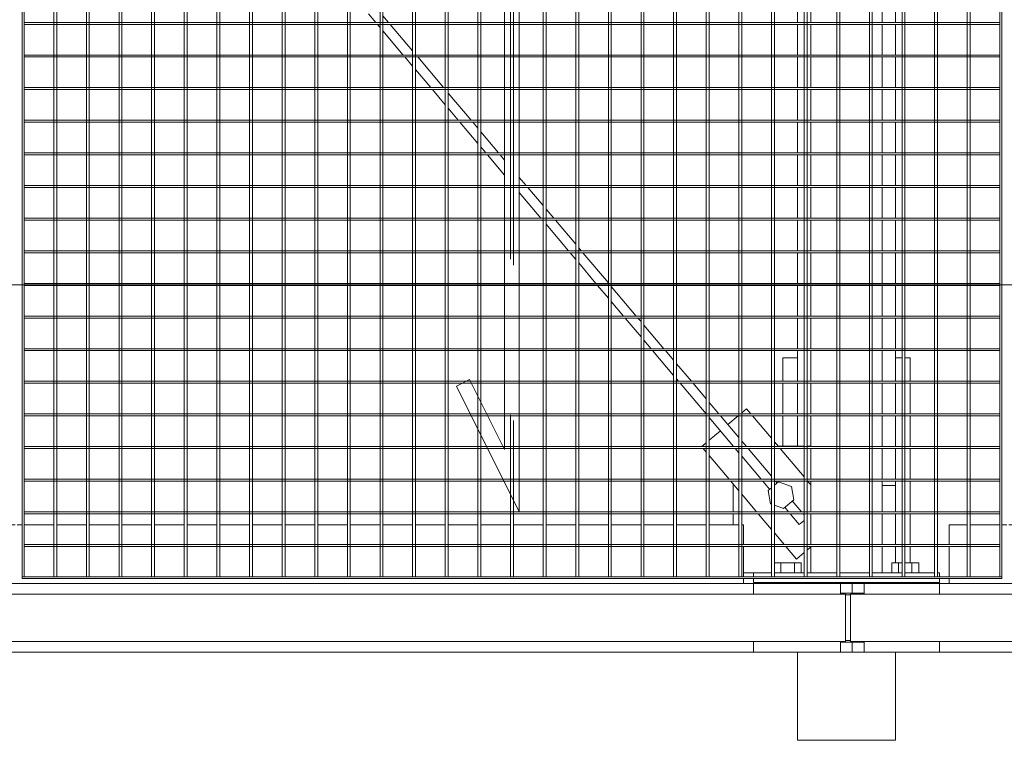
# Model space of a CAD drawing. Header units: metres. Extents: x 70279.8 to 70377.7, y 409251.8 to 409331.5.
# Tile 19 of 244: x 70317.2 to 70318.2, y 409289.4 to 409290.1. Entities that reach past the tile are written whole.
import ezdxf

# ---------------------------------------------------------------- set-up
doc = ezdxf.new("R2010")
doc.units = ezdxf.units.M
doc.linetypes.add('DASHEDX2', pattern=[9.525, 6.35, -3.175])
for name, color, linetype, lineweight in [('Bout', 3, 'Continuous', 0), ('CONTINUOUS', 7, 'Continuous', 18), ('Onderdeel', 2, 'Continuous', 0)]:
    doc.layers.add(name, color=color, linetype=linetype, lineweight=lineweight)
doc.layers.add('stairs&pedestrian', color=2, linetype='Continuous')

# ---------------------------------------------------------------- blocks, each defined once
blk = doc.blocks.new('stelconplaat')
at = {"layer": 'CONTINUOUS'}
blk.add_line((0, 2000), (2000, 2000), dxfattribs=at)
blk = doc.blocks.new('*A162')
at = {"layer": 'Onderdeel', "linetype": 'Continuous', "lineweight": 0}
for p, q in [((711.635, -26.113), (712.173, -26.113)), ((711.635, -26.645), (711.635, -26.113)), ((712.213, -26.113), (712.839, -26.113)), ((712.879, -26.113), (713.505, -26.113)), ((713.545, -26.113), (714.171, -26.113)), ((714.211, -26.113), (714.837, -26.113)), ((714.877, -26.113), (715.503, -26.113)), ((715.543, -26.113), (716.169, -26.113)), ((716.209, -26.113), (716.835, -26.113)), ((716.875, -26.113), (717.501, -26.113)), ((717.541, -26.113), (718.167, -26.113)), ((718.207, -26.113), (718.833, -26.113)), ((718.873, -26.113), (719.499, -26.113)), ((719.539, -26.113), (720.165, -26.113)), ((720.205, -26.113), (720.831, -26.113)), ((720.871, -26.113), (721.497, -26.113)), ((721.537, -26.113), (722.163, -26.113)), ((722.203, -26.113), (722.829, -26.113)), ((722.869, -26.113), (723.495, -26.113)), ((723.535, -26.113), (724.161, -26.113)), ((724.201, -26.113), (724.827, -26.113)), ((724.867, -26.113), (725.493, -26.113)), ((725.533, -26.113), (726.159, -26.113)), ((726.199, -26.113), (726.825, -26.113)), ((726.865, -26.113), (727.491, -26.113)), ((727.531, -26.113), (728.157, -26.113)), ((728.197, -26.113), (728.823, -26.113)), ((728.863, -26.113), (729.489, -26.113)), ((729.529, -26.113), (730.155, -26.113)), ((730.195, -26.113), (730.821, -26.113)), ((730.861, -26.113), (731.487, -26.113)), ((731.527, -26.113), (732.153, -26.113)), ((732.193, -26.113), (732.819, -26.113)), ((732.859, -26.113), (733.485, -26.113)), ((733.525, -26.113), (734.151, -26.113)), ((734.191, -26.113), (734.817, -26.113)), ((734.857, -26.113), (735.394, -26.113)), ((735.394, -26.645), (735.394, -26.113)), ((711.635, -27.311), (711.635, -26.705)), ((735.394, -27.311), (735.394, -26.705)), ((711.635, -27.573), (711.635, -27.371)), ((735.394, -27.573), (735.394, -27.371)), ((711.635, -27.573), (712.173, -27.573)), ((712.213, -27.573), (712.839, -27.573)), ((712.879, -27.573), (713.505, -27.573)), ((713.545, -27.573), (714.171, -27.573)), ((714.211, -27.573), (714.837, -27.573)), ((714.877, -27.573), (715.503, -27.573)), ((715.543, -27.573), (716.169, -27.573)), ((716.209, -27.573), (716.835, -27.573)), ((716.875, -27.573), (717.501, -27.573)), ((717.541, -27.573), (718.167, -27.573)), ((718.207, -27.573), (718.833, -27.573)), ((718.873, -27.573), (719.499, -27.573)), ((719.539, -27.573), (720.165, -27.573)), ((720.205, -27.573), (720.831, -27.573)), ((720.871, -27.573), (721.497, -27.573)), ((721.537, -27.573), (722.163, -27.573)), ((722.203, -27.573), (722.829, -27.573)), ((722.869, -27.573), (723.495, -27.573)), ((723.535, -27.573), (724.161, -27.573)), ((724.201, -27.573), (724.827, -27.573)), ((724.867, -27.573), (725.493, -27.573)), ((725.533, -27.573), (726.159, -27.573)), ((726.199, -27.573), (726.825, -27.573)), ((726.865, -27.573), (727.491, -27.573)), ((727.531, -27.573), (728.157, -27.573)), ((728.197, -27.573), (728.823, -27.573)), ((728.863, -27.573), (729.489, -27.573)), ((729.529, -27.573), (730.155, -27.573)), ((730.195, -27.573), (730.821, -27.573)), ((730.861, -27.573), (731.487, -27.573)), ((731.527, -27.573), (732.153, -27.573)), ((732.193, -27.573), (732.819, -27.573)), ((732.859, -27.573), (733.485, -27.573)), ((733.525, -27.573), (734.151, -27.573)), ((734.191, -27.573), (734.817, -27.573)), ((734.857, -27.573), (735.394, -27.573))]:
    blk.add_line(p, q, dxfattribs=at)
blk = doc.blocks.new('*A163')
at = {"layer": 'Onderdeel', "linetype": 'Continuous', "lineweight": 0}
for p, q in [((708.215, -25.843), (710.015, -25.843)), ((708.215, -27.843), (708.215, -25.843)), ((714.218, -25.843), (714.837, -25.843)), ((714.877, -25.843), (715.503, -25.843)), ((715.543, -25.843), (716.169, -25.843)), ((716.209, -25.843), (716.835, -25.843)), ((716.875, -25.843), (717.501, -25.843)), ((717.541, -25.843), (718.167, -25.843)), ((718.207, -25.843), (718.833, -25.843)), ((718.873, -25.843), (719.499, -25.843)), ((719.539, -25.843), (720.165, -25.843)), ((720.205, -25.843), (720.831, -25.843)), ((720.871, -25.843), (721.497, -25.843)), ((721.537, -25.843), (722.163, -25.843)), ((722.203, -25.843), (722.829, -25.843)), ((722.869, -25.843), (723.495, -25.843)), ((723.535, -25.843), (724.161, -25.843)), ((724.201, -25.843), (724.827, -25.843)), ((724.867, -25.843), (725.493, -25.843)), ((725.533, -25.843), (726.159, -25.843)), ((726.199, -25.843), (726.825, -25.843)), ((726.865, -25.843), (727.491, -25.843)), ((727.531, -25.843), (728.157, -25.843)), ((728.197, -25.843), (728.823, -25.843)), ((728.863, -25.843), (729.489, -25.843)), ((729.529, -25.843), (730.155, -25.843)), ((730.195, -25.843), (730.821, -25.843)), ((730.861, -25.843), (731.487, -25.843)), ((731.527, -25.843), (732.153, -25.843)), ((732.193, -25.843), (732.819, -25.843)), ((732.859, -25.843), (733.485, -25.843)), ((733.525, -25.843), (734.151, -25.843)), ((734.191, -25.843), (734.817, -25.843)), ((734.857, -25.843), (735.194, -25.843)), ((735.594, -25.843), (735.614, -25.843)), ((737.014, -25.843), (737.314, -25.843)), ((737.314, -27.843), (737.314, -25.843)), ((708.215, -27.843), (710.015, -27.843)), ((713.415, -27.843), (713.505, -27.843)), ((713.545, -27.843), (714.171, -27.843)), ((714.211, -27.843), (714.837, -27.843)), ((714.877, -27.843), (715.503, -27.843)), ((715.543, -27.843), (716.169, -27.843)), ((716.209, -27.843), (716.835, -27.843)), ((716.875, -27.843), (717.501, -27.843)), ((717.541, -27.843), (718.167, -27.843)), ((718.207, -27.843), (718.833, -27.843)), ((718.873, -27.843), (719.499, -27.843)), ((719.539, -27.843), (720.165, -27.843)), ((720.205, -27.843), (720.831, -27.843)), ((720.871, -27.843), (721.497, -27.843)), ((721.537, -27.843), (722.163, -27.843)), ((722.203, -27.843), (722.829, -27.843)), ((722.869, -27.843), (723.495, -27.843)), ((723.535, -27.843), (724.161, -27.843)), ((724.201, -27.843), (724.827, -27.843)), ((724.867, -27.843), (725.493, -27.843)), ((725.533, -27.843), (726.159, -27.843)), ((726.199, -27.843), (726.825, -27.843)), ((726.865, -27.843), (727.491, -27.843)), ((727.531, -27.843), (728.157, -27.843)), ((728.197, -27.843), (728.823, -27.843)), ((728.863, -27.843), (729.489, -27.843)), ((729.529, -27.843), (730.155, -27.843)), ((730.195, -27.843), (730.821, -27.843)), ((730.861, -27.843), (731.487, -27.843)), ((731.527, -27.843), (732.153, -27.843)), ((732.193, -27.843), (732.819, -27.843)), ((732.859, -27.843), (733.485, -27.843)), ((733.525, -27.843), (734.151, -27.843)), ((734.191, -27.843), (734.817, -27.843)), ((734.857, -27.843), (735.194, -27.843)), ((735.594, -27.843), (735.614, -27.843)), ((737.014, -27.843), (737.314, -27.843))]:
    blk.add_line(p, q, dxfattribs=at)
blk = doc.blocks.new('*A167')
at = {"layer": 'Onderdeel', "linetype": 'Continuous', "lineweight": 0}
for p, q in [((711.415, -28.943), (711.515, -28.943)), ((711.555, -28.943), (712.173, -28.943)), ((712.213, -28.943), (712.615, -28.943)), ((712.615, -29.309), (712.615, -28.943)), ((712.615, -29.975), (712.615, -29.369)), ((712.615, -30.115), (712.615, -30.015)), ((712.615, -30.761), (712.615, -30.155)), ((712.615, -31.427), (712.615, -30.821)), ((712.615, -32.093), (712.615, -31.487)), ((712.615, -32.759), (712.615, -32.153)), ((712.615, -33.425), (712.615, -32.819)), ((712.615, -34.091), (712.615, -33.485)), ((712.615, -34.757), (712.615, -34.151)), ((712.615, -35.423), (712.615, -34.817)), ((712.615, -36.089), (712.615, -35.483)), ((712.615, -36.755), (712.615, -36.149)), ((712.615, -37.421), (712.615, -36.815)), ((712.615, -38.087), (712.615, -37.481)), ((712.615, -38.753), (712.615, -38.147)), ((712.615, -39.419), (712.615, -38.813)), ((712.615, -40.085), (712.615, -39.479)), ((712.615, -40.433), (712.615, -40.145)), ((711.415, -40.433), (711.515, -40.433)), ((711.555, -40.433), (712.173, -40.433)), ((712.213, -40.433), (712.615, -40.433))]:
    blk.add_line(p, q, dxfattribs=at)
blk = doc.blocks.new('*A170')
at = {"layer": 'Onderdeel', "linetype": 'Continuous', "lineweight": 0}
for p, q in [((711.415, -8.896), (711.515, -8.896)), ((711.555, -8.896), (712.173, -8.896)), ((712.213, -8.896), (712.615, -8.896)), ((712.615, -9.209), (712.615, -8.896)), ((712.615, -9.875), (712.615, -9.269)), ((712.615, -10.015), (712.615, -9.915)), ((712.615, -10.661), (712.615, -10.055)), ((712.615, -11.327), (712.615, -10.721)), ((712.615, -11.993), (712.615, -11.387)), ((712.615, -12.659), (712.615, -12.053)), ((712.615, -13.325), (712.615, -12.719)), ((712.615, -13.991), (712.615, -13.385)), ((712.615, -14.657), (712.615, -14.051)), ((712.615, -15.323), (712.615, -14.717)), ((712.615, -15.989), (712.615, -15.383)), ((712.615, -16.655), (712.615, -16.049)), ((712.615, -17.321), (712.615, -16.715)), ((712.615, -17.987), (712.615, -17.381)), ((712.615, -18.653), (712.615, -18.047)), ((712.615, -19.319), (712.615, -18.713)), ((712.615, -19.985), (712.615, -19.379)), ((712.615, -20.651), (712.615, -20.045)), ((712.615, -21.317), (712.615, -20.711)), ((712.615, -21.983), (712.615, -21.377)), ((712.615, -22.649), (712.615, -22.043)), ((712.615, -23.315), (712.615, -22.709)), ((712.615, -23.981), (712.615, -23.375)), ((712.615, -24.647), (712.615, -24.041)), ((712.615, -24.743), (712.615, -24.707)), ((711.415, -24.743), (711.515, -24.743)), ((711.555, -24.743), (712.173, -24.743)), ((712.213, -24.743), (712.615, -24.743))]:
    blk.add_line(p, q, dxfattribs=at)
blk = doc.blocks.new('*A171')
at = {"layer": 'Onderdeel', "linetype": 'Continuous', "lineweight": 0}
for p, q in [((711.415, -25.843), (711.435, -25.843)), ((713.415, -27.843), (713.415, -27.573)), ((711.415, -27.843), (711.435, -27.843)), ((711.835, -27.843), (712.173, -27.843)), ((712.213, -27.843), (712.839, -27.843)), ((712.879, -27.843), (713.415, -27.843))]:
    blk.add_line(p, q, dxfattribs=at)
blk = doc.blocks.new('*A172')
at = {"layer": 'Onderdeel', "linetype": 'Continuous', "lineweight": 0}
for p, q in [((714.218, -25.543), (714.837, -25.543)), ((714.877, -25.543), (715.503, -25.543)), ((715.543, -25.543), (716.023, -25.543)), ((716.023, -25.843), (716.023, -25.543)), ((716.023, -27.977), (716.023, -27.843)), ((716.023, -28.143), (716.023, -28.037)), ((711.835, -28.143), (712.173, -28.143)), ((712.213, -28.143), (712.839, -28.143)), ((712.879, -28.143), (713.505, -28.143)), ((713.545, -28.143), (714.171, -28.143)), ((714.211, -28.143), (714.837, -28.143)), ((714.877, -28.143), (715.503, -28.143)), ((715.543, -28.143), (716.023, -28.143))]:
    blk.add_line(p, q, dxfattribs=at)
blk = doc.blocks.new('*A173')
at = {"layer": 'Onderdeel', "linetype": 'Continuous', "lineweight": 0}
for p, q in [((710.015, -24.943), (710.232, -24.943)), ((710.015, -26.723), (710.015, -24.943)), ((711.198, -24.943), (711.415, -24.943)), ((711.415, -26.723), (711.415, -24.943)), ((710.015, -28.743), (710.015, -27.203)), ((711.415, -28.743), (711.415, -27.203)), ((710.015, -28.743), (710.232, -28.743)), ((711.198, -28.743), (711.415, -28.743))]:
    blk.add_line(p, q, dxfattribs=at)
blk = doc.blocks.new('*A174')
at = {"layer": 'Onderdeel', "linetype": 'Continuous', "lineweight": 0}
for p, q in [((711.435, -24.943), (711.435, -28.743)), ((711.435, -24.943), (711.515, -24.943)), ((711.555, -24.943), (711.635, -24.943)), ((711.635, -25.313), (711.635, -24.943)), ((711.635, -25.979), (711.635, -25.373)), ((711.635, -26.645), (711.635, -26.039)), ((711.635, -27.311), (711.635, -26.705)), ((711.635, -27.977), (711.635, -27.371)), ((711.635, -28.643), (711.635, -28.037)), ((711.435, -28.743), (711.515, -28.743)), ((711.555, -28.743), (711.635, -28.743)), ((711.635, -28.743), (711.635, -28.703))]:
    blk.add_line(p, q, dxfattribs=at)
blk = doc.blocks.new('*A175')
at = {"layer": 'Bout', "linetype": 'Continuous', "lineweight": 0}
for p, q in [((711.415, -25.483), (711.435, -25.483)), ((711.635, -25.504), (711.835, -25.504)), ((711.835, -25.373), (711.835, -25.92)), ((711.415, -25.803), (711.435, -25.803)), ((711.635, -25.781), (711.835, -25.781)), ((711.635, -25.92), (711.835, -25.92)), ((711.415, -27.883), (711.435, -27.883)), ((711.835, -27.766), (711.635, -27.766)), ((711.635, -27.904), (711.835, -27.904)), ((711.835, -27.977), (711.835, -27.766)), ((711.835, -28.037), (711.835, -28.32)), ((711.415, -28.203), (711.435, -28.203)), ((711.635, -28.181), (711.835, -28.181)), ((711.635, -28.32), (711.835, -28.32))]:
    blk.add_line(p, q, dxfattribs=at)
blk = doc.blocks.new('*A184')
at = {"layer": 'Onderdeel', "linetype": 'Continuous', "lineweight": 0}
for p, q in [((710.015, -26.963), (710.015, -26.723)), ((710.015, -26.723), (710.215, -26.723)), ((710.215, -26.963), (710.215, -26.723)), ((710.215, -26.723), (710.232, -26.723)), ((711.198, -26.723), (711.215, -26.723)), ((711.215, -26.723), (711.215, -26.963)), ((711.215, -26.723), (711.415, -26.723)), ((711.415, -26.963), (711.415, -26.723)), ((710.249, -26.923), (710.249, -26.823)), ((711.182, -26.923), (711.182, -26.823)), ((710.232, -26.963), (710.015, -26.963)), ((711.215, -26.963), (711.198, -26.963)), ((711.215, -26.963), (711.415, -26.963))]:
    blk.add_line(p, q, dxfattribs=at)
blk = doc.blocks.new('*A276')
at = {"layer": 'Onderdeel', "linetype": 'Continuous', "lineweight": 0}
for p, q in [((710.015, -24.943), (710.015, -8.696)), ((711.415, -24.943), (711.415, -8.696)), ((710.015, -40.633), (710.015, -28.743)), ((711.415, -40.633), (711.415, -28.743))]:
    blk.add_line(p, q, dxfattribs=at)
blk = doc.blocks.new('*A914')
at = {"layer": 'Onderdeel', "linetype": 'Continuous', "lineweight": 0}
for p, q in [((710.232, -26.823), (710.232, 13.211)), ((711.198, -26.823), (711.198, 13.211)), ((710.232, -26.823), (711.198, -26.823))]:
    blk.add_line(p, q, dxfattribs=at)
blk = doc.blocks.new('*A953')
at = {"layer": 'Onderdeel', "linetype": 'Continuous', "lineweight": 0}
for p, q in [((711.555, -29.975), (735.475, -29.975)), ((711.555, -29.975), (711.555, -30.015)), ((711.555, -30.015), (735.475, -30.015)), ((735.475, -30.015), (735.475, -29.975))]:
    blk.add_line(p, q, dxfattribs=at)
blk = doc.blocks.new('*A954')
at = {"layer": 'Onderdeel', "linetype": 'Continuous', "lineweight": 0}
for p, q in [((711.555, -10.015), (711.515, -10.015)), ((711.515, -10.015), (711.515, -30.015)), ((711.555, -10.015), (711.555, -30.015)), ((711.515, -30.015), (711.555, -30.015))]:
    blk.add_line(p, q, dxfattribs=at)
blk = doc.blocks.new('*A956')
at = {"layer": 'Onderdeel', "linetype": 'Continuous', "lineweight": 0}
for p, q in [((711.555, -29.309), (735.475, -29.309)), ((711.555, -29.369), (711.555, -29.309)), ((735.475, -29.309), (735.475, -29.369)), ((735.475, -29.369), (711.555, -29.369))]:
    blk.add_line(p, q, dxfattribs=at)
blk = doc.blocks.new('*A957')
at = {"layer": 'Onderdeel', "linetype": 'Continuous', "lineweight": 0}
for p, q in [((712.173, -29.975), (712.173, -10.055)), ((712.173, -10.055), (712.213, -10.055)), ((712.213, -10.055), (712.213, -29.975)), ((712.213, -29.975), (712.173, -29.975))]:
    blk.add_line(p, q, dxfattribs=at)
blk = doc.blocks.new('*A958')
at = {"layer": 'Onderdeel', "linetype": 'Continuous', "lineweight": 0}
for p, q in [((712.879, -20.165), (715.447, -18.88)), ((715.447, -18.88), (715.582, -19.149)), ((715.582, -19.149), (714.15, -19.865)), ((734.15, -19.865), (714.15, -19.865)), ((734.15, -19.865), (731.582, -21.149)), ((732.879, -20.165), (712.879, -20.165)), ((732.879, -20.165), (731.447, -20.88)), ((731.447, -20.88), (731.582, -21.149))]:
    blk.add_line(p, q, dxfattribs=at)
blk = doc.blocks.new('*A959')
at = {"layer": 'Onderdeel', "linetype": 'Continuous', "lineweight": 0}
for p, q in [((712.839, -29.975), (712.839, -10.055)), ((712.839, -10.055), (712.879, -10.055)), ((712.879, -10.055), (712.879, -29.975)), ((712.879, -29.975), (712.839, -29.975))]:
    blk.add_line(p, q, dxfattribs=at)
blk = doc.blocks.new('*A960')
at = {"layer": 'Onderdeel', "linetype": 'Continuous', "lineweight": 0}
for p, q in [((713.505, -10.055), (713.505, -19.852)), ((713.545, -10.055), (713.505, -10.055)), ((713.545, -10.055), (713.545, -19.832)), ((713.505, -20.165), (713.505, -29.975)), ((713.545, -20.165), (713.545, -29.975)), ((713.505, -29.975), (713.545, -29.975))]:
    blk.add_line(p, q, dxfattribs=at)
at = {"layer": 'Onderdeel', "linetype": 'DASHEDX2', "lineweight": 0}
for p, q in [((713.505, -19.852), (713.505, -20.165)), ((713.545, -19.832), (713.545, -20.165))]:
    blk.add_line(p, q, dxfattribs=at)
blk = doc.blocks.new('*A961')
at = {"layer": 'Onderdeel', "linetype": 'Continuous', "lineweight": 0}
for p, q in [((714.171, -10.055), (714.171, -19.519)), ((714.211, -10.055), (714.171, -10.055)), ((714.211, -10.055), (714.211, -19.499)), ((714.171, -19.854), (714.171, -19.865)), ((714.211, -19.834), (714.211, -19.865)), ((714.171, -20.165), (714.171, -29.975)), ((714.211, -29.975), (714.211, -20.165)), ((714.171, -29.975), (714.211, -29.975))]:
    blk.add_line(p, q, dxfattribs=at)
at = {"layer": 'Onderdeel', "linetype": 'DASHEDX2', "lineweight": 0}
for p, q in [((714.171, -19.519), (714.171, -20.165)), ((714.211, -19.499), (714.211, -19.834)), ((714.211, -19.865), (714.211, -20.165))]:
    blk.add_line(p, q, dxfattribs=at)
blk = doc.blocks.new('*A962')
at = {"layer": 'Onderdeel', "linetype": 'Continuous', "lineweight": 0}
for p, q in [((714.837, -10.055), (714.837, -19.186)), ((714.877, -10.055), (714.837, -10.055)), ((714.877, -10.055), (714.877, -19.166)), ((714.837, -19.521), (714.837, -19.865)), ((714.877, -19.501), (714.877, -19.865)), ((714.837, -29.975), (714.837, -20.165)), ((714.877, -20.165), (714.877, -29.975)), ((714.877, -29.975), (714.837, -29.975))]:
    blk.add_line(p, q, dxfattribs=at)
at = {"layer": 'Onderdeel', "linetype": 'DASHEDX2', "lineweight": 0}
for p, q in [((714.837, -19.186), (714.837, -19.521)), ((714.877, -19.166), (714.877, -19.501)), ((714.837, -19.865), (714.837, -20.165)), ((714.877, -19.865), (714.877, -20.165))]:
    blk.add_line(p, q, dxfattribs=at)
blk = doc.blocks.new('*A963')
at = {"layer": 'Onderdeel', "linetype": 'Continuous', "lineweight": 0}
for p, q in [((715.503, -10.055), (715.503, -18.991)), ((715.543, -10.055), (715.503, -10.055)), ((715.543, -10.055), (715.543, -19.071)), ((715.503, -19.188), (715.503, -19.865)), ((715.543, -19.168), (715.543, -19.865)), ((715.503, -29.975), (715.503, -20.165)), ((715.543, -20.165), (715.543, -29.975)), ((715.543, -29.975), (715.503, -29.975))]:
    blk.add_line(p, q, dxfattribs=at)
at = {"layer": 'Onderdeel', "linetype": 'DASHEDX2', "lineweight": 0}
for p, q in [((715.503, -18.991), (715.503, -19.188)), ((715.543, -19.071), (715.543, -19.168)), ((715.503, -19.865), (715.503, -20.165)), ((715.543, -19.865), (715.543, -20.165))]:
    blk.add_line(p, q, dxfattribs=at)
blk = doc.blocks.new('*A964')
at = {"layer": 'Onderdeel', "linetype": 'Continuous', "lineweight": 0}
for p, q in [((716.169, -10.055), (716.169, -19.865)), ((716.209, -10.055), (716.169, -10.055)), ((716.209, -10.055), (716.209, -19.865)), ((716.169, -20.165), (716.169, -29.975)), ((716.209, -20.165), (716.209, -29.975)), ((716.169, -29.975), (716.209, -29.975))]:
    blk.add_line(p, q, dxfattribs=at)
at = {"layer": 'Onderdeel', "linetype": 'DASHEDX2', "lineweight": 0}
for p, q in [((716.169, -19.865), (716.169, -20.165)), ((716.209, -19.865), (716.209, -20.165))]:
    blk.add_line(p, q, dxfattribs=at)
blk = doc.blocks.new('*A965')
at = {"layer": 'Onderdeel', "linetype": 'Continuous', "lineweight": 0}
for p, q in [((716.835, -10.055), (716.835, -19.865)), ((716.875, -10.055), (716.835, -10.055)), ((716.875, -10.055), (716.875, -19.865)), ((716.835, -20.165), (716.835, -29.975)), ((716.875, -20.165), (716.875, -29.975)), ((716.835, -29.975), (716.875, -29.975))]:
    blk.add_line(p, q, dxfattribs=at)
at = {"layer": 'Onderdeel', "linetype": 'DASHEDX2', "lineweight": 0}
for p, q in [((716.835, -19.865), (716.835, -20.165)), ((716.875, -19.865), (716.875, -20.165))]:
    blk.add_line(p, q, dxfattribs=at)
blk = doc.blocks.new('*A966')
at = {"layer": 'Onderdeel', "linetype": 'Continuous', "lineweight": 0}
for p, q in [((717.501, -10.055), (717.501, -19.865)), ((717.541, -10.055), (717.501, -10.055)), ((717.541, -10.055), (717.541, -19.865)), ((717.501, -20.165), (717.501, -29.975)), ((717.541, -20.165), (717.541, -29.975)), ((717.501, -29.975), (717.541, -29.975))]:
    blk.add_line(p, q, dxfattribs=at)
at = {"layer": 'Onderdeel', "linetype": 'DASHEDX2', "lineweight": 0}
for p, q in [((717.501, -19.865), (717.501, -20.165)), ((717.541, -19.865), (717.541, -20.165))]:
    blk.add_line(p, q, dxfattribs=at)
blk = doc.blocks.new('*A967')
at = {"layer": 'Onderdeel', "linetype": 'Continuous', "lineweight": 0}
for p, q in [((718.167, -10.055), (718.167, -19.865)), ((718.207, -10.055), (718.167, -10.055)), ((718.207, -10.055), (718.207, -19.865)), ((718.167, -20.165), (718.167, -29.975)), ((718.207, -20.165), (718.207, -29.975)), ((718.167, -29.975), (718.207, -29.975))]:
    blk.add_line(p, q, dxfattribs=at)
at = {"layer": 'Onderdeel', "linetype": 'DASHEDX2', "lineweight": 0}
for p, q in [((718.167, -19.865), (718.167, -20.165)), ((718.207, -19.865), (718.207, -20.165))]:
    blk.add_line(p, q, dxfattribs=at)
blk = doc.blocks.new('*A968')
at = {"layer": 'Onderdeel', "linetype": 'Continuous', "lineweight": 0}
for p, q in [((718.833, -10.055), (718.833, -19.865)), ((718.873, -10.055), (718.833, -10.055)), ((718.873, -10.055), (718.873, -19.865)), ((718.833, -20.165), (718.833, -29.975)), ((718.873, -20.165), (718.873, -29.975)), ((718.833, -29.975), (718.873, -29.975))]:
    blk.add_line(p, q, dxfattribs=at)
at = {"layer": 'Onderdeel', "linetype": 'DASHEDX2', "lineweight": 0}
for p, q in [((718.833, -19.865), (718.833, -20.165)), ((718.873, -19.865), (718.873, -20.165))]:
    blk.add_line(p, q, dxfattribs=at)
blk = doc.blocks.new('*A969')
at = {"layer": 'Onderdeel', "linetype": 'Continuous', "lineweight": 0}
for p, q in [((719.499, -10.055), (719.499, -19.865)), ((719.539, -10.055), (719.499, -10.055)), ((719.539, -10.055), (719.539, -19.865)), ((719.499, -20.165), (719.499, -29.975)), ((719.539, -20.165), (719.539, -29.975)), ((719.499, -29.975), (719.539, -29.975))]:
    blk.add_line(p, q, dxfattribs=at)
at = {"layer": 'Onderdeel', "linetype": 'DASHEDX2', "lineweight": 0}
for p, q in [((719.499, -19.865), (719.499, -20.165)), ((719.539, -19.865), (719.539, -20.165))]:
    blk.add_line(p, q, dxfattribs=at)
blk = doc.blocks.new('*A970')
at = {"layer": 'Onderdeel', "linetype": 'Continuous', "lineweight": 0}
for p, q in [((720.165, -10.055), (720.165, -19.865)), ((720.205, -10.055), (720.165, -10.055)), ((720.205, -10.055), (720.205, -19.865)), ((720.165, -20.165), (720.165, -29.975)), ((720.205, -20.165), (720.205, -29.975)), ((720.165, -29.975), (720.205, -29.975))]:
    blk.add_line(p, q, dxfattribs=at)
at = {"layer": 'Onderdeel', "linetype": 'DASHEDX2', "lineweight": 0}
for p, q in [((720.165, -19.865), (720.165, -20.165)), ((720.205, -19.865), (720.205, -20.165))]:
    blk.add_line(p, q, dxfattribs=at)
blk = doc.blocks.new('*A971')
at = {"layer": 'Onderdeel', "linetype": 'Continuous', "lineweight": 0}
for p, q in [((720.831, -10.055), (720.831, -19.865)), ((720.871, -10.055), (720.831, -10.055)), ((720.871, -10.055), (720.871, -19.865)), ((720.831, -20.165), (720.831, -29.975)), ((720.871, -20.165), (720.871, -29.975)), ((720.831, -29.975), (720.871, -29.975))]:
    blk.add_line(p, q, dxfattribs=at)
at = {"layer": 'Onderdeel', "linetype": 'DASHEDX2', "lineweight": 0}
for p, q in [((720.831, -19.865), (720.831, -20.165)), ((720.871, -19.865), (720.871, -20.165))]:
    blk.add_line(p, q, dxfattribs=at)
blk = doc.blocks.new('*A972')
at = {"layer": 'Onderdeel', "linetype": 'Continuous', "lineweight": 0}
for p, q in [((721.497, -10.055), (721.497, -19.865)), ((721.537, -10.055), (721.497, -10.055)), ((721.537, -10.055), (721.537, -19.865)), ((721.497, -20.165), (721.497, -29.975)), ((721.537, -20.165), (721.537, -29.975)), ((721.497, -29.975), (721.537, -29.975))]:
    blk.add_line(p, q, dxfattribs=at)
at = {"layer": 'Onderdeel', "linetype": 'DASHEDX2', "lineweight": 0}
for p, q in [((721.497, -19.865), (721.497, -20.165)), ((721.537, -19.865), (721.537, -20.165))]:
    blk.add_line(p, q, dxfattribs=at)
blk = doc.blocks.new('*A973')
at = {"layer": 'Onderdeel', "linetype": 'Continuous', "lineweight": 0}
for p, q in [((722.163, -10.055), (722.163, -19.865)), ((722.203, -10.055), (722.163, -10.055)), ((722.203, -10.055), (722.203, -19.865)), ((722.163, -20.165), (722.163, -29.975)), ((722.203, -20.165), (722.203, -29.975)), ((722.163, -29.975), (722.203, -29.975))]:
    blk.add_line(p, q, dxfattribs=at)
at = {"layer": 'Onderdeel', "linetype": 'DASHEDX2', "lineweight": 0}
for p, q in [((722.163, -19.865), (722.163, -20.165)), ((722.203, -19.865), (722.203, -20.165))]:
    blk.add_line(p, q, dxfattribs=at)
blk = doc.blocks.new('*A974')
at = {"layer": 'Onderdeel', "linetype": 'Continuous', "lineweight": 0}
for p, q in [((722.829, -10.055), (722.829, -19.865)), ((722.869, -10.055), (722.829, -10.055)), ((722.869, -10.055), (722.869, -19.865)), ((722.829, -20.165), (722.829, -29.975)), ((722.869, -20.165), (722.869, -29.975)), ((722.829, -29.975), (722.869, -29.975))]:
    blk.add_line(p, q, dxfattribs=at)
at = {"layer": 'Onderdeel', "linetype": 'DASHEDX2', "lineweight": 0}
for p, q in [((722.829, -19.865), (722.829, -20.165)), ((722.869, -19.865), (722.869, -20.165))]:
    blk.add_line(p, q, dxfattribs=at)
blk = doc.blocks.new('*A993')
at = {"layer": 'Onderdeel', "linetype": 'Continuous', "lineweight": 0}
for p, q in [((711.555, -28.643), (735.475, -28.643)), ((711.555, -28.703), (711.555, -28.643)), ((735.475, -28.703), (711.555, -28.703)), ((735.475, -28.643), (735.475, -28.703))]:
    blk.add_line(p, q, dxfattribs=at)
blk = doc.blocks.new('*A994')
at = {"layer": 'Onderdeel', "linetype": 'Continuous', "lineweight": 0}
for p, q in [((711.555, -27.977), (735.475, -27.977)), ((711.555, -28.037), (711.555, -27.977)), ((735.475, -28.037), (711.555, -28.037)), ((735.475, -27.977), (735.475, -28.037))]:
    blk.add_line(p, q, dxfattribs=at)
blk = doc.blocks.new('*A995')
at = {"layer": 'Onderdeel', "linetype": 'Continuous', "lineweight": 0}
for p, q in [((711.555, -27.311), (735.475, -27.311)), ((711.555, -27.371), (711.555, -27.311)), ((735.475, -27.311), (735.475, -27.371)), ((735.475, -27.371), (711.555, -27.371))]:
    blk.add_line(p, q, dxfattribs=at)
blk = doc.blocks.new('*A996')
at = {"layer": 'Onderdeel', "linetype": 'Continuous', "lineweight": 0}
for p, q in [((711.555, -26.645), (735.475, -26.645)), ((711.555, -26.705), (711.555, -26.645)), ((735.475, -26.705), (711.555, -26.705)), ((735.475, -26.645), (735.475, -26.705))]:
    blk.add_line(p, q, dxfattribs=at)
blk = doc.blocks.new('*A997')
at = {"layer": 'Onderdeel', "linetype": 'Continuous', "lineweight": 0}
for p, q in [((711.555, -25.979), (735.475, -25.979)), ((711.555, -26.039), (711.555, -25.979)), ((735.475, -26.039), (711.555, -26.039)), ((735.475, -25.979), (735.475, -26.039))]:
    blk.add_line(p, q, dxfattribs=at)
blk = doc.blocks.new('*A998')
at = {"layer": 'Onderdeel', "linetype": 'Continuous', "lineweight": 0}
for p, q in [((711.555, -25.313), (735.475, -25.313)), ((711.555, -25.373), (711.555, -25.313)), ((735.475, -25.313), (735.475, -25.373)), ((735.475, -25.373), (711.555, -25.373))]:
    blk.add_line(p, q, dxfattribs=at)
blk = doc.blocks.new('*A999')
at = {"layer": 'Onderdeel', "linetype": 'Continuous', "lineweight": 0}
for p, q in [((711.555, -24.647), (735.475, -24.647)), ((711.555, -24.707), (711.555, -24.647)), ((735.475, -24.707), (711.555, -24.707)), ((735.475, -24.647), (735.475, -24.707))]:
    blk.add_line(p, q, dxfattribs=at)
blk = doc.blocks.new('*A1000')
at = {"layer": 'Onderdeel', "linetype": 'Continuous', "lineweight": 0}
for p, q in [((711.555, -23.981), (735.475, -23.981)), ((711.555, -24.041), (711.555, -23.981)), ((735.475, -24.041), (711.555, -24.041)), ((735.475, -23.981), (735.475, -24.041))]:
    blk.add_line(p, q, dxfattribs=at)
blk = doc.blocks.new('*A1001')
at = {"layer": 'Onderdeel', "linetype": 'Continuous', "lineweight": 0}
for p, q in [((711.555, -23.315), (735.475, -23.315)), ((711.555, -23.375), (711.555, -23.315)), ((735.475, -23.315), (735.475, -23.375)), ((735.475, -23.375), (711.555, -23.375))]:
    blk.add_line(p, q, dxfattribs=at)
blk = doc.blocks.new('*A1002')
at = {"layer": 'Onderdeel', "linetype": 'Continuous', "lineweight": 0}
for p, q in [((711.555, -22.649), (735.475, -22.649)), ((711.555, -22.709), (711.555, -22.649)), ((735.475, -22.709), (711.555, -22.709)), ((735.475, -22.649), (735.475, -22.709))]:
    blk.add_line(p, q, dxfattribs=at)
blk = doc.blocks.new('*A1003')
at = {"layer": 'Onderdeel', "linetype": 'Continuous', "lineweight": 0}
for p, q in [((711.555, -21.983), (735.475, -21.983)), ((711.555, -22.043), (711.555, -21.983)), ((735.475, -22.043), (711.555, -22.043)), ((735.475, -21.983), (735.475, -22.043))]:
    blk.add_line(p, q, dxfattribs=at)
blk = doc.blocks.new('*A1004')
at = {"layer": 'Onderdeel', "linetype": 'Continuous', "lineweight": 0}
for p, q in [((711.555, -21.317), (735.475, -21.317)), ((711.555, -21.377), (711.555, -21.317)), ((735.475, -21.377), (711.555, -21.377)), ((735.475, -21.317), (735.475, -21.377))]:
    blk.add_line(p, q, dxfattribs=at)
blk = doc.blocks.new('*A1005')
at = {"layer": 'Onderdeel', "linetype": 'Continuous', "lineweight": 0}
for p, q in [((711.555, -20.711), (711.555, -20.651)), ((711.555, -20.651), (731.907, -20.651)), ((735.475, -20.651), (732.578, -20.651)), ((735.475, -20.651), (735.475, -20.711)), ((731.787, -20.711), (711.555, -20.711)), ((735.475, -20.711), (732.458, -20.711))]:
    blk.add_line(p, q, dxfattribs=at)
at = {"layer": 'Onderdeel', "linetype": 'DASHEDX2', "lineweight": 0}
for p, q in [((732.578, -20.651), (731.907, -20.651)), ((732.458, -20.711), (731.787, -20.711))]:
    blk.add_line(p, q, dxfattribs=at)
blk = doc.blocks.new('*A1006')
at = {"layer": 'Onderdeel', "linetype": 'Continuous', "lineweight": 0}
for p, q in [((711.555, -20.045), (711.555, -19.985)), ((711.555, -19.985), (713.239, -19.985)), ((713.119, -20.045), (711.555, -20.045)), ((735.475, -20.045), (733.79, -20.045)), ((735.475, -19.985), (733.91, -19.985)), ((735.475, -19.985), (735.475, -20.045))]:
    blk.add_line(p, q, dxfattribs=at)
at = {"layer": 'Onderdeel', "linetype": 'DASHEDX2', "lineweight": 0}
for p, q in [((733.79, -20.045), (713.119, -20.045)), ((733.91, -19.985), (713.239, -19.985))]:
    blk.add_line(p, q, dxfattribs=at)
blk = doc.blocks.new('*A1007')
at = {"layer": 'Onderdeel', "linetype": 'Continuous', "lineweight": 0}
for p, q in [((711.555, -19.379), (711.555, -19.319)), ((711.555, -19.319), (714.571, -19.319)), ((714.451, -19.379), (711.555, -19.379)), ((735.475, -19.379), (715.122, -19.379)), ((735.475, -19.319), (715.242, -19.319)), ((735.475, -19.319), (735.475, -19.379))]:
    blk.add_line(p, q, dxfattribs=at)
at = {"layer": 'Onderdeel', "linetype": 'DASHEDX2', "lineweight": 0}
for p, q in [((715.122, -19.379), (714.451, -19.379)), ((715.242, -19.319), (714.571, -19.319))]:
    blk.add_line(p, q, dxfattribs=at)
blk = doc.blocks.new('*A1008')
at = {"layer": 'Onderdeel', "linetype": 'Continuous', "lineweight": 0}
for p, q in [((711.555, -18.653), (735.475, -18.653)), ((711.555, -18.713), (711.555, -18.653)), ((735.475, -18.653), (735.475, -18.713)), ((735.475, -18.713), (711.555, -18.713))]:
    blk.add_line(p, q, dxfattribs=at)
blk = doc.blocks.new('*A1009')
at = {"layer": 'Onderdeel', "linetype": 'Continuous', "lineweight": 0}
for p, q in [((711.555, -17.987), (735.475, -17.987)), ((711.555, -18.047), (711.555, -17.987)), ((735.475, -18.047), (711.555, -18.047)), ((735.475, -17.987), (735.475, -18.047))]:
    blk.add_line(p, q, dxfattribs=at)
blk = doc.blocks.new('*A1010')
at = {"layer": 'Onderdeel', "linetype": 'Continuous', "lineweight": 0}
for p, q in [((711.555, -17.321), (735.475, -17.321)), ((711.555, -17.381), (711.555, -17.321)), ((735.475, -17.381), (711.555, -17.381)), ((735.475, -17.321), (735.475, -17.381))]:
    blk.add_line(p, q, dxfattribs=at)
blk = doc.blocks.new('*A1011')
at = {"layer": 'Onderdeel', "linetype": 'Continuous', "lineweight": 0}
for p, q in [((711.555, -16.655), (735.475, -16.655)), ((711.555, -16.715), (711.555, -16.655)), ((735.475, -16.655), (735.475, -16.715)), ((735.475, -16.715), (711.555, -16.715))]:
    blk.add_line(p, q, dxfattribs=at)
blk = doc.blocks.new('*A1012')
at = {"layer": 'Onderdeel', "linetype": 'Continuous', "lineweight": 0}
for p, q in [((711.555, -15.989), (735.475, -15.989)), ((711.555, -16.049), (711.555, -15.989)), ((735.475, -16.049), (711.555, -16.049)), ((735.475, -15.989), (735.475, -16.049))]:
    blk.add_line(p, q, dxfattribs=at)
blk = doc.blocks.new('*A1013')
at = {"layer": 'Onderdeel', "linetype": 'Continuous', "lineweight": 0}
for p, q in [((711.555, -15.323), (735.475, -15.323)), ((711.555, -15.383), (711.555, -15.323)), ((735.475, -15.383), (711.555, -15.383)), ((735.475, -15.323), (735.475, -15.383))]:
    blk.add_line(p, q, dxfattribs=at)
blk = doc.blocks.new('*A1014')
at = {"layer": 'Onderdeel', "linetype": 'Continuous', "lineweight": 0}
for p, q in [((711.555, -14.657), (735.475, -14.657)), ((711.555, -14.717), (711.555, -14.657)), ((735.475, -14.657), (735.475, -14.717)), ((735.475, -14.717), (711.555, -14.717))]:
    blk.add_line(p, q, dxfattribs=at)
blk = doc.blocks.new('*A1015')
at = {"layer": 'Onderdeel', "linetype": 'Continuous', "lineweight": 0}
for p, q in [((711.555, -13.991), (735.475, -13.991)), ((711.555, -14.051), (711.555, -13.991)), ((735.475, -14.051), (711.555, -14.051)), ((735.475, -13.991), (735.475, -14.051))]:
    blk.add_line(p, q, dxfattribs=at)
blk = doc.blocks.new('*A1016')
at = {"layer": 'Onderdeel', "linetype": 'Continuous', "lineweight": 0}
for p, q in [((711.555, -13.325), (735.475, -13.325)), ((711.555, -13.385), (711.555, -13.325)), ((735.475, -13.385), (711.555, -13.385)), ((735.475, -13.325), (735.475, -13.385))]:
    blk.add_line(p, q, dxfattribs=at)
blk = doc.blocks.new('*A1017')
at = {"layer": 'Onderdeel', "linetype": 'Continuous', "lineweight": 0}
for p, q in [((711.555, -12.659), (735.475, -12.659)), ((711.555, -12.719), (711.555, -12.659)), ((735.475, -12.659), (735.475, -12.719)), ((735.475, -12.719), (711.555, -12.719))]:
    blk.add_line(p, q, dxfattribs=at)
blk = doc.blocks.new('*A1022')
at = {"layer": 'Onderdeel', "linetype": 'Continuous', "lineweight": 0}
for p, q in [((711.555, -10.661), (735.475, -10.661)), ((711.555, -10.721), (711.555, -10.661)), ((735.475, -10.721), (711.555, -10.721)), ((735.475, -10.661), (735.475, -10.721))]:
    blk.add_line(p, q, dxfattribs=at)
blk = doc.blocks.new('*A1023')
at = {"layer": 'Onderdeel', "linetype": 'Continuous', "lineweight": 0}
for p, q in [((711.555, -11.327), (735.475, -11.327)), ((711.555, -11.387), (711.555, -11.327)), ((735.475, -11.387), (711.555, -11.387)), ((735.475, -11.327), (735.475, -11.387))]:
    blk.add_line(p, q, dxfattribs=at)
blk = doc.blocks.new('*A1024')
at = {"layer": 'Onderdeel', "linetype": 'Continuous', "lineweight": 0}
for p, q in [((711.555, -11.993), (735.475, -11.993)), ((711.555, -12.053), (711.555, -11.993)), ((735.475, -12.053), (711.555, -12.053)), ((735.475, -11.993), (735.475, -12.053))]:
    blk.add_line(p, q, dxfattribs=at)
blk = doc.blocks.new('*A1025')
at = {"layer": 'Onderdeel', "linetype": 'Continuous', "lineweight": 0}
for p, q in [((711.555, -10.055), (711.555, -10.015)), ((711.555, -10.015), (735.475, -10.015)), ((735.475, -10.015), (735.475, -10.055)), ((735.475, -10.055), (711.555, -10.055))]:
    blk.add_line(p, q, dxfattribs=at)
blk = doc.blocks.new('*A1083')
at = {"layer": 'Onderdeel', "linetype": 'Continuous', "lineweight": 0}
for p, q in [((724.684, -15.925), (724.582, -15.805)), ((724.695, -15.939), (724.684, -15.925)), ((722.869, -17.234), (723.045, -17.085)), ((722.765, -17.321), (722.829, -17.267)), ((723.076, -17.321), (723.174, -17.237)), ((722.203, -17.796), (722.694, -17.381)), ((722.869, -17.495), (723.004, -17.381)), ((722.286, -17.987), (722.829, -17.529)), ((721.976, -17.987), (722.163, -17.829)), ((721.537, -18.358), (721.905, -18.047)), ((722.203, -18.057), (722.215, -18.047)), ((721.537, -18.619), (722.163, -18.091)), ((721.187, -18.653), (721.497, -18.391)), ((720.871, -19.181), (721.426, -18.713)), ((720.871, -18.919), (721.116, -18.713)), ((720.397, -19.319), (720.831, -18.953)), ((720.708, -19.319), (720.831, -19.215)), ((720.205, -19.743), (720.636, -19.379)), ((720.205, -19.481), (720.326, -19.379)), ((719.75, -19.865), (720.165, -19.515)), ((720.06, -19.865), (720.165, -19.777)), ((718.873, -20.605), (719.395, -20.165)), ((719.539, -20.305), (719.705, -20.165)), ((719.129, -20.651), (719.499, -20.339)), ((718.819, -20.651), (718.833, -20.639)), ((718.207, -21.167), (718.748, -20.711)), ((718.34, -21.317), (718.833, -20.901)), ((718.873, -20.867), (719.058, -20.711)), ((718.029, -21.317), (718.167, -21.201)), ((717.541, -21.729), (717.958, -21.377)), ((717.55, -21.983), (718.167, -21.463)), ((718.207, -21.429), (718.269, -21.377)), ((717.24, -21.983), (717.501, -21.763)), ((716.875, -22.553), (717.479, -22.043)), ((716.875, -22.291), (717.169, -22.043)), ((716.451, -22.649), (716.835, -22.325)), ((716.209, -23.115), (716.69, -22.709)), ((716.209, -22.853), (716.38, -22.709)), ((716.761, -22.649), (716.835, -22.587)), ((715.662, -23.315), (716.169, -22.887)), ((715.972, -23.315), (716.169, -23.149)), ((714.877, -23.977), (715.503, -23.449)), ((715.543, -23.677), (715.901, -23.375)), ((715.543, -23.415), (715.59, -23.375)), ((715.182, -23.981), (715.503, -23.711)), ((714.211, -24.539), (714.801, -24.041)), ((714.877, -24.239), (715.111, -24.041)), ((714.393, -24.647), (714.837, -24.272)), ((713.545, -25.101), (714.012, -24.707)), ((714.083, -24.647), (714.171, -24.573)), ((714.211, -24.801), (714.322, -24.707)), ((713.604, -25.313), (714.171, -24.834)), ((713.338, -25.275), (713.505, -25.135)), ((713.467, -25.428), (713.505, -25.396)), ((712.62, -25.881), (712.839, -25.697)), ((712.879, -25.663), (712.972, -25.584)), ((712.702, -25.979), (712.62, -25.881)), ((712.879, -25.925), (713.101, -25.737)), ((712.814, -25.979), (712.839, -25.958))]:
    blk.add_line(p, q, dxfattribs=at)
blk = doc.blocks.new('*A1084')
at = {"layer": 'Bout', "linetype": 'Continuous', "lineweight": 0}
for p, q in [((713.034, -25.313), (713.041, -25.294)), ((713.314, -25.245), (713.041, -25.294)), ((713.37, -25.313), (713.314, -25.245)), ((712.947, -25.555), (713.012, -25.373)), ((713.398, -25.718), (713.492, -25.457)), ((713.492, -25.457), (713.421, -25.373)), ((712.947, -25.555), (713.125, -25.767)), ((713.125, -25.767), (713.398, -25.718))]:
    blk.add_line(p, q, dxfattribs=at)
blk = doc.blocks.new('*A1085')
at = {"layer": 'Onderdeel', "linetype": 'Continuous', "lineweight": 0}
for p, q in [((714.097, -23.981), (714.171, -23.919)), ((714.288, -23.981), (714.211, -23.889)), ((713.545, -24.447), (714.026, -24.041)), ((714.531, -24.269), (714.338, -24.041)), ((713.308, -24.647), (713.505, -24.48)), ((714.837, -24.631), (714.66, -24.422)), ((712.879, -25.009), (713.236, -24.707)), ((714.982, -24.804), (714.9, -24.707)), ((714.877, -24.893), (714.982, -24.804)), ((712.518, -25.313), (712.839, -25.042)), ((714.379, -25.313), (714.837, -24.927)), ((712.213, -25.571), (712.447, -25.373)), ((713.59, -25.979), (714.171, -25.489)), ((714.211, -25.455), (714.308, -25.373)), ((711.915, -25.821), (712.173, -25.604)), ((712.048, -25.979), (711.915, -25.821)), ((712.161, -26.113), (712.099, -26.039)), ((713.431, -26.113), (713.505, -26.051))]:
    blk.add_line(p, q, dxfattribs=at)
blk = doc.blocks.new('*A1086')
at = {"layer": 'Onderdeel', "linetype": 'Continuous', "lineweight": 0}
for p, q in [((712.615, -24.532), (712.839, -24.532)), ((712.879, -24.532), (713.444, -24.532)), ((711.635, -24.943), (711.635, -24.743)), ((714.218, -25.979), (714.218, -25.449)), ((714.218, -26.113), (714.218, -26.039))]:
    blk.add_line(p, q, dxfattribs=at)
blk = doc.blocks.new('*A1087')
at = {"layer": 'Onderdeel', "linetype": 'Continuous', "lineweight": 0}
for p, q in [((711.198, -26.923), (710.232, -26.923)), ((710.232, -49.929), (710.232, -26.923)), ((711.198, -49.929), (711.198, -26.923))]:
    blk.add_line(p, q, dxfattribs=at)
blk = doc.blocks.new('*A1088')
at = {"layer": 'Onderdeel', "linetype": 'Continuous', "lineweight": 0}
for p, q in [((710.015, -27.203), (710.015, -26.963)), ((710.015, -26.963), (710.215, -26.963)), ((710.215, -27.203), (710.215, -26.963)), ((710.215, -26.963), (710.232, -26.963)), ((711.198, -26.963), (711.215, -26.963)), ((711.215, -26.963), (711.215, -27.203)), ((711.215, -26.963), (711.415, -26.963)), ((711.415, -27.203), (711.415, -26.963)), ((710.232, -27.203), (710.015, -27.203)), ((711.215, -27.203), (711.198, -27.203)), ((711.215, -27.203), (711.415, -27.203))]:
    blk.add_line(p, q, dxfattribs=at)
blk = doc.blocks.new('Stairs&pedestrian_9.7.2017')
at = {"layer": 'stairs&pedestrian', "lineweight": 0, "xscale": 50, "yscale": 50, "zscale": 50, "rotation": 90}
for name in ['*A163', '*A1025', '*A1022', '*A1023', '*A1024', '*A1017', '*A1016', '*A1015', '*A1014', '*A1013', '*A1012', '*A1011', '*A1010', '*A1009', '*A1008', '*A1007', '*A1006', '*A1005', '*A1004', '*A1003', '*A1002', '*A1001', '*A1000', '*A999', '*A998', '*A997', '*A162', '*A996', '*A995', '*A994', '*A993', '*A956', '*A953', '*A958', '*A1083', '*A974', '*A973', '*A972', '*A971', '*A970', '*A969', '*A968', '*A967', '*A966', '*A965', '*A964', '*A172', '*A963', '*A962', '*A1085', '*A961', '*A1086', '*A960', '*A1084', '*A171', '*A959', '*A170', '*A167', '*A957', '*A175', '*A174', '*A276', '*A954', '*A173', '*A184', '*A1088', '*A914', '*A1087']:
    blk.add_blockref(name, (4544.5, -36875.7), dxfattribs=at)
blk = doc.blocks.new('A$C0A444100')
at = {"layer": 'stairs&pedestrian'}
blk.add_blockref('Stairs&pedestrian_9.7.2017', (1300, 1700), dxfattribs=at)

msp = doc.modelspace()

# ---------------------------------------------------------------- block references
at = {"xscale": 0.001, "yscale": 0.001, "zscale": 0.001}
for name, p in [('A$C0A444100', (70310.84, 409289.15)), ('stelconplaat', (70317, 409287.85))]:
    msp.add_blockref(name, p, dxfattribs=at)

doc.saveas('drawing.dxf')
